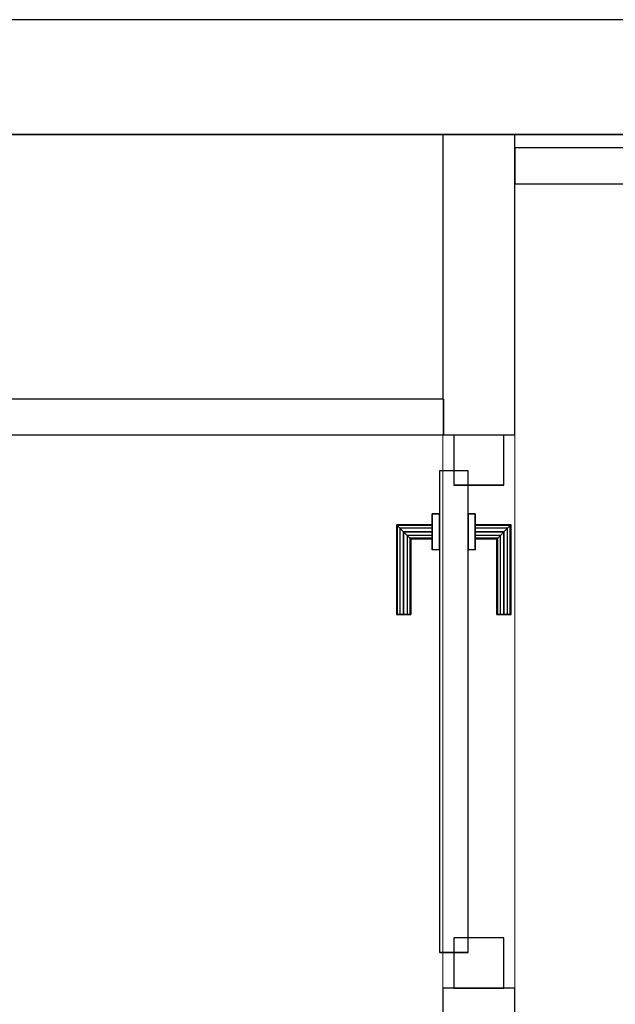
# Model space of a CAD drawing. Header units: metres. Extents: x 397.7 to 427.5, y 12.7 to 28.4.
# Tile 103 of 137: x 408.3 to 409.1, y 26.9 to 28.2. Entities that reach past the tile are written whole.
import ezdxf

# ---------------------------------------------------------------- set-up
doc = ezdxf.new("R2010")
doc.units = ezdxf.units.M
doc.layers.add('01_CARPINTERIA', color=5, linetype='Continuous', lineweight=25, true_color=0x0000ff)
doc.layers.add('01_SUELOS', color=7, linetype='Continuous', lineweight=25, true_color=0x007f00)
for name, color, linetype, lineweight in [('A-GENM-____-OTLN', 7, 'Continuous', 18), ('A-WALL-____-MCUT', 7, 'Continuous', 25), ('A-WALL-____-OTLN', 7, 'Continuous', 25)]:
    doc.layers.add(name, color=color, linetype=linetype, lineweight=lineweight)

# ---------------------------------------------------------------- blocks, each defined once
blk = doc.blocks.new('Family - Evans P3-156328-06_CLI_AIRE_P3')
at = {"layer": 'A-WALL-____-MCUT', "color": 253, "true_color": 0xaaaaaa}
for p, q in [((2.8905, 0.05), (0, 0.05)), ((2.8905, 0), (2.8905, 0.05)), ((0, 0), (2.8905, 0))]:
    blk.add_line(p, q, dxfattribs=at)
at = {"layer": 'A-WALL-____-OTLN', "color": 253, "true_color": 0xaaaaaa}
for p, q in [((2.8905, 0.05), (0, 0.05)), ((2.8905, 0), (2.8905, 0.05)), ((0, 0), (2.8905, 0))]:
    blk.add_line(p, q, dxfattribs=at)
at = {"layer": 'A-WALL-____-OTLN', "color": 253, "lineweight": 18, "true_color": 0xaaaaaa}
blk.add_line((0, 0), (2.8905, 0), dxfattribs=at)
blk = doc.blocks.new('Family - Evans P3-156349-06_CLI_AIRE_P3')
at = {"layer": 'A-WALL-____-MCUT', "color": 253, "true_color": 0xaaaaaa}
for p, q in [((25.5877, 0.16), (0.0332, 0.16)), ((0, 0), (25.556, 0))]:
    blk.add_line(p, q, dxfattribs=at)
at = {"layer": 'A-WALL-____-OTLN', "color": 253, "true_color": 0xaaaaaa}
for p, q in [((25.5877, 0.16), (0.0332, 0.16)), ((0, 0), (25.556, 0))]:
    blk.add_line(p, q, dxfattribs=at)
at = {"layer": 'A-WALL-____-OTLN', "color": 253, "lineweight": 18, "true_color": 0xaaaaaa}
blk.add_line((0, 0), (25.556, 0), dxfattribs=at)
blk = doc.blocks.new('Family - Evans P3-156399-06_CLI_AIRE_P3')
at = {"layer": 'A-WALL-____-MCUT', "color": 253, "true_color": 0xaaaaaa}
for p, q in [((0, 0.0995), (0, 0)), ((0.05, 0.0995), (0, 0.0995)), ((0.4188, 0.1), (0.05, 0.1)), ((0.05, 0.1), (0.05, 0.0995)), ((0.4188, 0), (0.4188, 0.1)), ((0, 0), (0.4188, 0))]:
    blk.add_line(p, q, dxfattribs=at)
at = {"layer": 'A-WALL-____-OTLN', "color": 253, "true_color": 0xaaaaaa}
for p, q in [((0, 0.0995), (0, 0)), ((0.05, 0.0995), (0, 0.0995)), ((0.05, 0.1), (0.05, 0.0995)), ((0.4188, 0.1), (0.05, 0.1)), ((0.4188, 0), (0.4188, 0.1)), ((0, 0), (0.4188, 0))]:
    blk.add_line(p, q, dxfattribs=at)
at = {"layer": 'A-WALL-____-OTLN', "color": 253, "lineweight": 18, "true_color": 0xaaaaaa}
blk.add_line((0, 0), (0.4188, 0), dxfattribs=at)
blk = doc.blocks.new('Family - Paviment P3-156431-06_CLI_AIRE_P3')
at = {"layer": '01_SUELOS', "color": 9, "true_color": 0xaad4aa}
for p, q in [((12.3536, 14.9577), (2.9635, 14.9576)), ((2.9635, 14.9576), (12.3536, 14.9577))]:
    blk.add_line(p, q, dxfattribs=at)
blk = doc.blocks.new('Family - LONDR55-XX_ZZ-ARQ-CAA-M3D-Londres55-156675-06_CLI_AIRE_P3')
at = {"layer": '01_CARPINTERIA', "color": 161, "true_color": 0xaaaaff}
for p, q in [((0.521, 0.1487), (0.521, 0.15)), ((0.521, 0.15), (0.521, 0.1487)), ((0.646, 0.15), (0.521, 0.15)), ((0.521, 0.145), (0.521, 0.1487)), ((0.521, 0.1487), (0.521, 0.145)), ((0.6447, 0.1487), (0.521, 0.1487)), ((0.6447, 0.1487), (0.521, 0.1487)), ((0.521, 0.14), (0.521, 0.145)), ((0.521, 0.145), (0.521, 0.14)), ((0.641, 0.145), (0.521, 0.145)), ((0.641, 0.145), (0.521, 0.145)), ((0.521, 0.135), (0.521, 0.14)), ((0.521, 0.14), (0.521, 0.135)), ((0.521, 0.14), (0.636, 0.14)), ((0.636, 0.14), (0.521, 0.14)), ((0.631, 0.135), (0.636, 0.14)), ((0.636, 0.14), (0.631, 0.135)), ((0.641, 0.145), (0.636, 0.14)), ((0.636, 0.14), (0.641, 0.145)), ((0.636, 0.14), (0.636, 0.1)), ((0.636, 0.1), (0.636, 0.14)), ((0.6447, 0.1487), (0.641, 0.145)), ((0.641, 0.145), (0.6447, 0.1487)), ((0.641, 0.1), (0.641, 0.145)), ((0.641, 0.1), (0.641, 0.145)), ((0.646, 0.15), (0.6447, 0.1487)), ((0.6447, 0.1487), (0.646, 0.15)), ((0.6447, 0.1), (0.6447, 0.1487)), ((0.6447, 0.1), (0.6447, 0.1487)), ((0.646, 0.1), (0.646, 0.15)), ((0.521, 0.135), (0.521, 0.1313)), ((0.521, 0.1313), (0.521, 0.135)), ((0.631, 0.135), (0.521, 0.135)), ((0.631, 0.135), (0.521, 0.135)), ((0.521, 0.1313), (0.521, 0.13)), ((0.521, 0.13), (0.521, 0.1313)), ((0.6274, 0.1313), (0.521, 0.1313)), ((0.6274, 0.1313), (0.521, 0.1313)), ((0.626, 0.13), (0.521, 0.13)), ((0.626, 0.13), (0.6274, 0.1313)), ((0.6274, 0.1313), (0.626, 0.13)), ((0.626, 0.1), (0.626, 0.13)), ((0.6274, 0.1313), (0.631, 0.135)), ((0.631, 0.135), (0.6274, 0.1313)), ((0.6274, 0.1), (0.6274, 0.1313)), ((0.6274, 0.1), (0.6274, 0.1313)), ((0.631, 0.1), (0.631, 0.135)), ((0.631, 0.1), (0.631, 0.135)), ((0.661, 0.1), (0.611, 0.1)), ((0.611, 0.1), (0.661, 0.1)), ((0.611, 0.09), (0.611, 0.1)), ((0.611, 0.09), (0.611, 0.1)), ((0.6274, 0.1), (0.626, 0.1)), ((0.626, 0.1), (0.6274, 0.1)), ((0.631, 0.1), (0.6274, 0.1)), ((0.6274, 0.1), (0.631, 0.1)), ((0.636, 0.1), (0.631, 0.1)), ((0.631, 0.1), (0.636, 0.1)), ((0.641, 0.1), (0.636, 0.1)), ((0.636, 0.1), (0.641, 0.1)), ((0.641, 0.1), (0.6447, 0.1)), ((0.6447, 0.1), (0.641, 0.1)), ((0.6447, 0.1), (0.646, 0.1)), ((0.646, 0.1), (0.6447, 0.1)), ((0.661, 0.09), (0.661, 0.1)), ((0.661, 0.1), (0.661, 0.09)), ((0.721, 0.09), (0.05, 0.09)), ((0.05, 0.09), (0.05, 0.05)), ((0.721, 0.09), (0.05, 0.09)), ((0.05, 0.05), (0.05, 0.09)), ((0.661, 0.09), (0.611, 0.09)), ((0.611, 0.09), (0.661, 0.09)), ((0.721, 0.05), (0.721, 0.09)), ((0.721, 0.05), (0.721, 0.09)), ((0.07, 0.07), (0, 0.07)), ((0, 0.07), (0, 0)), ((0.07, 0.07), (0, 0.07)), ((0, 0), (0, 0.07)), ((0.07, 0), (0.07, 0.07)), ((0.07, 0), (0.07, 0.07)), ((0.771, 0.07), (0.701, 0.07)), ((0.701, 0.07), (0.701, 0)), ((0.771, 0.07), (0.701, 0.07)), ((0.701, 0), (0.701, 0.07)), ((0.771, 0), (0.771, 0.07)), ((0.771, 0), (0.771, 0.07)), ((0.05, 0.05), (0.721, 0.05)), ((0.05, 0.05), (0.721, 0.05)), ((0.611, 0.05), (0.661, 0.05)), ((0.661, 0.05), (0.611, 0.05)), ((0.611, 0.04), (0.611, 0.05)), ((0.611, 0.04), (0.611, 0.05)), ((0.661, 0.04), (0.661, 0.05)), ((0.661, 0.05), (0.661, 0.04)), ((0.611, 0.04), (0.661, 0.04)), ((0.661, 0.04), (0.611, 0.04)), ((0.6274, 0.04), (0.626, 0.04)), ((0.626, 0.04), (0.6274, 0.04)), ((0.626, 0.01), (0.626, 0.04)), ((0.631, 0.04), (0.6274, 0.04)), ((0.6274, 0.04), (0.631, 0.04)), ((0.6274, 0.0087), (0.6274, 0.04)), ((0.6274, 0.0087), (0.6274, 0.04)), ((0.631, 0.04), (0.636, 0.04)), ((0.636, 0.04), (0.631, 0.04)), ((0.631, 0.005), (0.631, 0.04)), ((0.631, 0.005), (0.631, 0.04)), ((0.636, 0.04), (0.641, 0.04)), ((0.641, 0.04), (0.636, 0.04)), ((0.636, 0.04), (0.636, 0)), ((0.636, 0), (0.636, 0.04)), ((0.641, 0.04), (0.6447, 0.04)), ((0.6447, 0.04), (0.641, 0.04)), ((0.641, -0.005), (0.641, 0.04)), ((0.641, -0.005), (0.641, 0.04)), ((0.6447, 0.04), (0.646, 0.04)), ((0.646, 0.04), (0.6447, 0.04)), ((0.6447, -0.0087), (0.6447, 0.04)), ((0.6447, -0.0087), (0.6447, 0.04)), ((0.646, -0.01), (0.646, 0.04)), ((0, 0), (0.07, 0)), ((0, 0), (0.07, 0)), ((0.521, 0.0087), (0.521, 0.01)), ((0.521, 0.01), (0.521, 0.0087)), ((0.521, 0.01), (0.626, 0.01)), ((0.521, 0.005), (0.521, 0.0087)), ((0.521, 0.0087), (0.521, 0.005)), ((0.521, 0.0087), (0.6274, 0.0087)), ((0.521, 0.0087), (0.6274, 0.0087)), ((0.521, 0), (0.521, 0.005)), ((0.521, 0.005), (0.521, 0)), ((0.521, 0.005), (0.631, 0.005)), ((0.521, 0.005), (0.631, 0.005)), ((0.521, -0.005), (0.521, 0)), ((0.521, 0), (0.521, -0.005)), ((0.636, 0), (0.521, 0)), ((0.521, 0), (0.636, 0)), ((0.6274, 0.0087), (0.626, 0.01)), ((0.626, 0.01), (0.6274, 0.0087)), ((0.631, 0.005), (0.6274, 0.0087)), ((0.6274, 0.0087), (0.631, 0.005)), ((0.636, 0), (0.631, 0.005)), ((0.631, 0.005), (0.636, 0)), ((0.701, 0), (0.771, 0)), ((0.701, 0), (0.771, 0)), ((0.521, -0.005), (0.521, -0.0087)), ((0.521, -0.0087), (0.521, -0.005)), ((0.521, -0.005), (0.641, -0.005)), ((0.521, -0.005), (0.641, -0.005)), ((0.521, -0.0087), (0.521, -0.01)), ((0.521, -0.01), (0.521, -0.0087)), ((0.521, -0.0087), (0.6447, -0.0087)), ((0.521, -0.0087), (0.6447, -0.0087)), ((0.521, -0.01), (0.646, -0.01)), ((0.636, 0), (0.641, -0.005)), ((0.641, -0.005), (0.636, 0)), ((0.641, -0.005), (0.6447, -0.0087)), ((0.6447, -0.0087), (0.641, -0.005)), ((0.6447, -0.0087), (0.646, -0.01)), ((0.646, -0.01), (0.6447, -0.0087))]:
    blk.add_line(p, q, dxfattribs=at)
blk = doc.blocks.new('Family - Porta P3-156676-06_CLI_AIRE_P3')
blk.add_blockref('Family - LONDR55-XX_ZZ-ARQ-CAA-M3D-Londres55-156675-06_CLI_AIRE_P3', (0, 0))
blk = doc.blocks.new('Family - Evans P3-156775-06_CLI_AIRE_P3')
at = {"layer": 'A-WALL-____-MCUT', "color": 253, "true_color": 0xaaaaaa}
for p, q in [((0.949, 0.1), (0.799, 0.1)), ((0.949, 0), (0.949, 0.1)), ((0.799, 0), (0.949, 0))]:
    blk.add_line(p, q, dxfattribs=at)
at = {"layer": 'A-WALL-____-OTLN', "color": 253, "true_color": 0xaaaaaa}
for p, q in [((0.949, 0.1), (0, 0.1)), ((0.949, 0), (0.949, 0.1)), ((0, 0), (0.949, 0))]:
    blk.add_line(p, q, dxfattribs=at)
at = {"layer": 'A-WALL-____-OTLN', "color": 253, "lineweight": 18, "true_color": 0xaaaaaa}
blk.add_line((0, 0), (1.72, 0), dxfattribs=at)
blk = doc.blocks.new('Family - Vano porta P3-156777-06_CLI_AIRE_P3')
at = {"layer": 'A-GENM-____-OTLN', "color": 253, "true_color": 0xaaaaaa}
for p, q in [((408.987, 27.6495), (408.887, 27.6495)), ((408.887, 27.6495), (408.887, 26.8784)), ((408.987, 27.6495), (408.887, 27.6495)), ((408.887, 26.8784), (408.887, 27.6495)), ((408.987, 26.8784), (408.987, 27.6495)), ((408.987, 27.6495), (408.987, 26.8784)), ((408.887, 26.8784), (408.987, 26.8784)), ((408.987, 26.8784), (408.887, 26.8784))]:
    blk.add_line(p, q, dxfattribs=at)
blk = doc.blocks.new('Family - Evans P3-156802-06_CLI_AIRE_P3')
at = {"layer": 'A-WALL-____-MCUT', "color": 253, "true_color": 0xaaaaaa}
for p, q in [((1.466, 0.05), (0, 0.05)), ((0, 0.05), (0, 0)), ((1.466, 0), (1.466, 0.05)), ((0, 0), (1.466, 0))]:
    blk.add_line(p, q, dxfattribs=at)
at = {"layer": 'A-WALL-____-OTLN', "color": 253, "true_color": 0xaaaaaa}
for p, q in [((1.466, 0.05), (0, 0.05)), ((0, 0.05), (0, 0)), ((1.466, 0), (1.466, 0.05)), ((0, 0), (1.466, 0))]:
    blk.add_line(p, q, dxfattribs=at)
at = {"layer": 'A-WALL-____-OTLN', "color": 253, "lineweight": 18, "true_color": 0xaaaaaa}
blk.add_line((0, 0), (1.466, 0), dxfattribs=at)
blk = doc.blocks.new('LONDR55-XX_ZZ-ARQ-CAA-M3D-Londres55_ifc-1-06_CLI_AIRE_P3')
at = {"layer": '01_CARPINTERIA', "color": 253, "lineweight": 18, "true_color": 0xaaaaaa, "rotation": 90}
blk.add_blockref('Family - Porta P3-156676-06_CLI_AIRE_P3', (408.972, 26.8784), dxfattribs=at)
at = {"layer": '01_SUELOS', "color": 253, "lineweight": 18, "true_color": 0xaaaaaa}
blk.add_blockref('Family - Paviment P3-156431-06_CLI_AIRE_P3', (398.2952, 13.1106), dxfattribs=at)
at = {"layer": 'A-GENM-____-OTLN', "color": 253, "lineweight": 18, "true_color": 0xaaaaaa}
blk.add_blockref('Family - Vano porta P3-156777-06_CLI_AIRE_P3', (0, 0), dxfattribs=at)
at = {"layer": 'A-WALL-____-OTLN', "color": 253, "lineweight": 18, "true_color": 0xaaaaaa}
for name, p, rotation in [('Family - Evans P3-156349-06_CLI_AIRE_P3', (426.8464, 28.2282), 180), ('Family - Evans P3-156399-06_CLI_AIRE_P3', (408.987, 27.6495), 90), ('Family - Evans P3-156775-06_CLI_AIRE_P3', (408.987, 25.9295), 90)]:
    blk.add_blockref(name, p, dxfattribs=dict(at, rotation=rotation))
for name, p in [('Family - Evans P3-156802-06_CLI_AIRE_P3', (408.987, 27.9995)), ('Family - Evans P3-156328-06_CLI_AIRE_P3', (405.997, 27.6495))]:
    blk.add_blockref(name, p, dxfattribs=at)

msp = doc.modelspace()

# ---------------------------------------------------------------- block references
at = {"lineweight": 5}
msp.add_blockref('LONDR55-XX_ZZ-ARQ-CAA-M3D-Londres55_ifc-1-06_CLI_AIRE_P3', (0, 0), dxfattribs=at)

doc.saveas('drawing.dxf')
